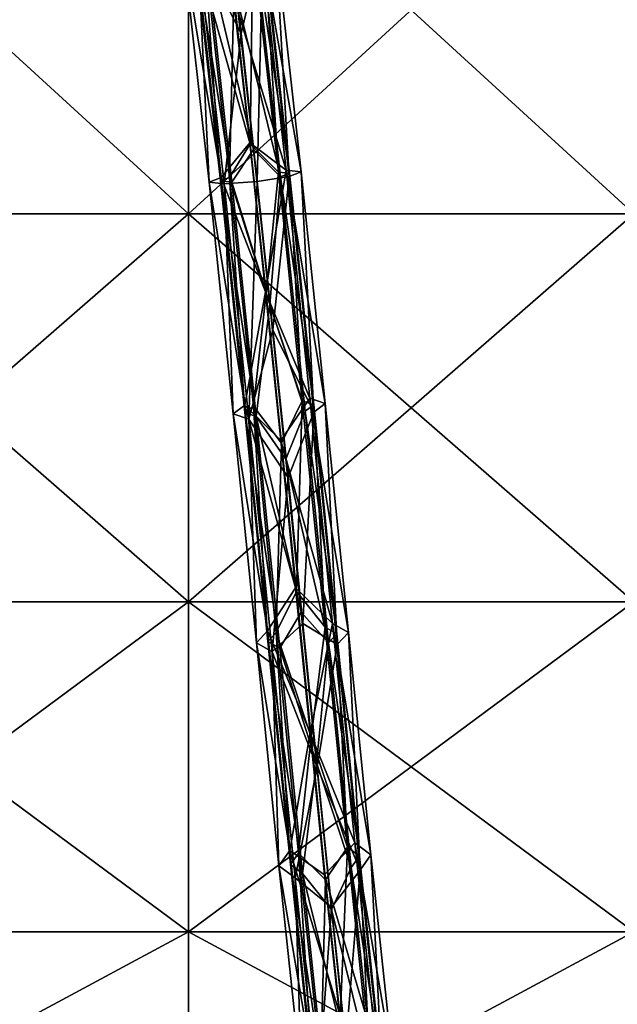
# Model space of a CAD drawing. Extents: x -1633 to 62, y -535 to 375.
# Tile 192 of 256: x -223 to -120, y -172 to -2. Entities that reach past the tile are written whole.
import ezdxf

# ---------------------------------------------------------------- set-up
doc = ezdxf.new("R2010")
doc.units = 0
doc.header["$LTSCALE"] = 33.374815
for name, color, linetype in [('409', 7, 'CONTINUOUS'), ('411', 7, 'CONTINUOUS'), ('45', 7, 'CONTINUOUS'), ('46', 7, 'CONTINUOUS'), ('47', 7, 'CONTINUOUS'), ('48', 7, 'CONTINUOUS')]:
    doc.layers.add(name, color=color, linetype=linetype)

msp = doc.modelspace()

# ---------------------------------------------------------------- linework, layer by layer
at = {"layer": '409', "color": 7, "linetype": 'CONTINUOUS'}
for points in [[(-270.54, -35.2, -222.23), (-270.54, 35.2, -222.23), (-193.66, -35.2, -222.23), (-270.54, -35.2, -222.23)], [(-193.66, -35.2, -222.23), (-270.54, 35.2, -222.23), (-193.66, 35.2, -222.23), (-193.66, -35.2, -222.23)], [(-193.66, -35.2, -222.23), (-193.66, 35.2, -222.23), (-116.77, -35.2, -222.23), (-193.66, -35.2, -222.23)], [(-116.77, -35.2, -222.23), (-193.66, 35.2, -222.23), (-116.77, 35.2, -222.23), (-116.77, -35.2, -222.23)], [(-270.54, -102.15, -200.48), (-270.54, -35.2, -222.23), (-193.66, -102.15, -200.48), (-270.54, -102.15, -200.48)], [(-193.66, -102.15, -200.48), (-270.54, -35.2, -222.23), (-193.66, -35.2, -222.23), (-193.66, -102.15, -200.48)], [(-193.66, -102.15, -200.48), (-193.66, -35.2, -222.23), (-116.77, -102.15, -200.48), (-193.66, -102.15, -200.48)], [(-116.77, -102.15, -200.48), (-193.66, -35.2, -222.23), (-116.77, -35.2, -222.23), (-116.77, -102.15, -200.48)], [(-270.54, -159.1, -159.1), (-270.54, -102.15, -200.48), (-193.66, -159.1, -159.1), (-270.54, -159.1, -159.1)], [(-193.66, -159.1, -159.1), (-270.54, -102.15, -200.48), (-193.66, -102.15, -200.48), (-193.66, -159.1, -159.1)], [(-193.66, -159.1, -159.1), (-193.66, -102.15, -200.48), (-116.77, -159.1, -159.1), (-193.66, -159.1, -159.1)], [(-116.77, -159.1, -159.1), (-193.66, -102.15, -200.48), (-116.77, -102.15, -200.48), (-116.77, -159.1, -159.1)], [(-270.54, -159.1, 159.1), (-270.54, -200.48, 102.15), (-193.66, -159.1, 159.1), (-270.54, -159.1, 159.1)], [(-193.66, -159.1, 159.1), (-270.54, -200.48, 102.15), (-193.66, -200.48, 102.15), (-193.66, -159.1, 159.1)], [(-270.54, -200.48, -102.15), (-270.54, -159.1, -159.1), (-193.66, -200.48, -102.15), (-270.54, -200.48, -102.15)], [(-193.66, -200.48, -102.15), (-270.54, -159.1, -159.1), (-193.66, -159.1, -159.1), (-193.66, -200.48, -102.15)], [(-193.66, -159.1, 159.1), (-193.66, -200.48, 102.15), (-116.77, -159.1, 159.1), (-193.66, -159.1, 159.1)], [(-116.77, -159.1, 159.1), (-193.66, -200.48, 102.15), (-116.77, -200.48, 102.15), (-116.77, -159.1, 159.1)], [(-193.66, -200.48, -102.15), (-193.66, -159.1, -159.1), (-116.77, -200.48, -102.15), (-193.66, -200.48, -102.15)], [(-116.77, -200.48, -102.15), (-193.66, -159.1, -159.1), (-116.77, -159.1, -159.1), (-116.77, -200.48, -102.15)]]:
    msp.add_3dface(points, dxfattribs=at)
at = {"layer": '411', "color": 7, "linetype": 'CONTINUOUS'}
for points in [[(-270.54, 35.2, 222.23), (-270.54, -35.2, 222.23), (-193.66, 35.2, 222.23), (-270.54, 35.2, 222.23)], [(-193.66, 35.2, 222.23), (-270.54, -35.2, 222.23), (-193.66, -35.2, 222.23), (-193.66, 35.2, 222.23)], [(-193.66, 35.2, 222.23), (-193.66, -35.2, 222.23), (-116.77, 35.2, 222.23), (-193.66, 35.2, 222.23)], [(-116.77, 35.2, 222.23), (-193.66, -35.2, 222.23), (-116.77, -35.2, 222.23), (-116.77, 35.2, 222.23)], [(-270.54, -35.2, 222.23), (-270.54, -102.15, 200.48), (-193.66, -35.2, 222.23), (-270.54, -35.2, 222.23)], [(-193.66, -35.2, 222.23), (-270.54, -102.15, 200.48), (-193.66, -102.15, 200.48), (-193.66, -35.2, 222.23)], [(-193.66, -35.2, 222.23), (-193.66, -102.15, 200.48), (-116.77, -35.2, 222.23), (-193.66, -35.2, 222.23)], [(-116.77, -35.2, 222.23), (-193.66, -102.15, 200.48), (-116.77, -102.15, 200.48), (-116.77, -35.2, 222.23)], [(-270.54, -159.1, 159.1), (-193.66, -159.1, 159.1), (-193.66, -102.15, 200.48), (-270.54, -159.1, 159.1)], [(-270.54, -102.15, 200.48), (-270.54, -159.1, 159.1), (-193.66, -102.15, 200.48), (-270.54, -102.15, 200.48)], [(-193.66, -159.1, 159.1), (-116.77, -159.1, 159.1), (-116.77, -102.15, 200.48), (-193.66, -159.1, 159.1)], [(-193.66, -102.15, 200.48), (-193.66, -159.1, 159.1), (-116.77, -102.15, 200.48), (-193.66, -102.15, 200.48)]]:
    msp.add_3dface(points, dxfattribs=at)
at = {"layer": '45', "color": 7, "linetype": 'CONTINUOUS'}
for points in [[(-184.56, -4.08, 363.17), (-180.78, 11.75, 360.57), (-187.5, 21.3, 362.63), (-184.56, -4.08, 363.17)], [(-181.15, 11.37, 349.26), (-176.78, -27.71, 347.82), (-185.91, 2.54, 347.25), (-181.15, 11.37, 349.26)], [(-181.76, -29.63, 361.6), (-180.78, 11.75, 360.57), (-184.56, -4.08, 363.17), (-181.76, -29.63, 361.6)], [(-176.26, -28.79, 359.08), (-180.78, 11.75, 360.57), (-181.76, -29.63, 361.6), (-176.26, -28.79, 359.08)], [(-178.63, 11.83, 354.82), (-174.19, -27.99, 353.37), (-181.15, 11.37, 349.26), (-178.63, 11.83, 354.82)], [(-181.15, 11.37, 349.26), (-174.19, -27.99, 353.37), (-176.78, -27.71, 347.82), (-181.15, 11.37, 349.26)], [(-180.78, 11.75, 360.57), (-176.26, -28.79, 359.08), (-178.63, 11.83, 354.82), (-180.78, 11.75, 360.57)], [(-178.63, 11.83, 354.82), (-176.26, -28.79, 359.08), (-174.19, -27.99, 353.37), (-178.63, 11.83, 354.82)], [(-185.91, 2.54, 347.25), (-176.78, -27.71, 347.82), (-183.07, -22.98, 346.17), (-185.91, 2.54, 347.25)], [(-183.07, -22.98, 346.17), (-176.78, -27.71, 347.82), (-180.34, -48.66, 342.95), (-183.07, -22.98, 346.17)], [(-179.07, -55.23, 358.03), (-176.26, -28.79, 359.08), (-181.76, -29.63, 361.6), (-179.07, -55.23, 358.03)], [(-176.78, -27.71, 347.82), (-172.68, -67.02, 341.42), (-180.34, -48.66, 342.95), (-176.78, -27.71, 347.82)], [(-172.02, -69.42, 352.47), (-176.26, -28.79, 359.08), (-179.07, -55.23, 358.03), (-172.02, -69.42, 352.47)], [(-174.19, -27.99, 353.37), (-170.02, -67.96, 346.86), (-176.78, -27.71, 347.82), (-174.19, -27.99, 353.37)], [(-176.78, -27.71, 347.82), (-170.02, -67.96, 346.86), (-172.68, -67.02, 341.42), (-176.78, -27.71, 347.82)], [(-176.26, -28.79, 359.08), (-172.02, -69.42, 352.47), (-174.19, -27.99, 353.37), (-176.26, -28.79, 359.08)], [(-174.19, -27.99, 353.37), (-172.02, -69.42, 352.47), (-170.02, -67.96, 346.86), (-174.19, -27.99, 353.37)], [(-180.34, -48.66, 342.95), (-172.68, -67.02, 341.42), (-177.71, -74.31, 337.66), (-180.34, -48.66, 342.95)], [(-176.46, -80.7, 352.53), (-172.02, -69.42, 352.47), (-179.07, -55.23, 358.03), (-176.46, -80.7, 352.53)], [(-172.68, -67.02, 341.42), (-168.76, -105.92, 330.4), (-177.71, -74.31, 337.66), (-172.68, -67.02, 341.42)], [(-170.02, -67.96, 346.86), (-166.04, -107.45, 335.67), (-172.68, -67.02, 341.42), (-170.02, -67.96, 346.86)], [(-172.68, -67.02, 341.42), (-166.04, -107.45, 335.67), (-168.76, -105.92, 330.4), (-172.68, -67.02, 341.42)], [(-173.91, -105.89, 345.2), (-172.02, -69.42, 352.47), (-176.46, -80.7, 352.53), (-173.91, -105.89, 345.2)], [(-167.97, -109.51, 341.11), (-172.02, -69.42, 352.47), (-173.91, -105.89, 345.2), (-167.97, -109.51, 341.11)], [(-172.02, -69.42, 352.47), (-167.97, -109.51, 341.11), (-170.02, -67.96, 346.86), (-172.02, -69.42, 352.47)], [(-170.02, -67.96, 346.86), (-167.97, -109.51, 341.11), (-166.04, -107.45, 335.67), (-170.02, -67.96, 346.86)], [(-177.71, -74.31, 337.66), (-168.76, -105.92, 330.4), (-175.15, -99.75, 330.41), (-177.71, -74.31, 337.66)], [(-175.15, -99.75, 330.41), (-168.76, -105.92, 330.4), (-172.64, -124.8, 321.3), (-175.15, -99.75, 330.41)], [(-171.42, -130.67, 336.13), (-167.97, -109.51, 341.11), (-173.91, -105.89, 345.2), (-171.42, -130.67, 336.13)], [(-168.76, -105.92, 330.4), (-164.94, -143.75, 315.1), (-172.64, -124.8, 321.3), (-168.76, -105.92, 330.4)], [(-166.04, -107.45, 335.67), (-162.15, -145.82, 320.15), (-168.76, -105.92, 330.4), (-166.04, -107.45, 335.67)], [(-168.76, -105.92, 330.4), (-162.15, -145.82, 320.15), (-164.94, -143.75, 315.1), (-168.76, -105.92, 330.4)], [(-167.97, -109.51, 341.11), (-164.02, -148.45, 325.37), (-166.04, -107.45, 335.67), (-167.97, -109.51, 341.11)], [(-166.04, -107.45, 335.67), (-164.02, -148.45, 325.37), (-162.15, -145.82, 320.15), (-166.04, -107.45, 335.67)], [(-164.02, -148.45, 325.37), (-167.97, -109.51, 341.11), (-171.42, -130.67, 336.13), (-164.02, -148.45, 325.37)], [(-172.64, -124.8, 321.3), (-164.94, -143.75, 315.1), (-170.14, -149.26, 310.41), (-172.64, -124.8, 321.3)], [(-168.94, -154.87, 325.41), (-164.02, -148.45, 325.37), (-171.42, -130.67, 336.13), (-168.94, -154.87, 325.41)], [(-164.94, -143.75, 315.1), (-161.11, -179.89, 295.89), (-170.14, -149.26, 310.41), (-164.94, -143.75, 315.1)], [(-162.15, -145.82, 320.15), (-158.27, -182.45, 300.67), (-164.94, -143.75, 315.1), (-162.15, -145.82, 320.15)], [(-164.94, -143.75, 315.1), (-158.27, -182.45, 300.67), (-161.11, -179.89, 295.89), (-164.94, -143.75, 315.1)], [(-164.02, -148.45, 325.37), (-160.08, -185.61, 305.6), (-162.15, -145.82, 320.15), (-164.02, -148.45, 325.37)], [(-162.15, -145.82, 320.15), (-160.08, -185.61, 305.6), (-158.27, -182.45, 300.67), (-162.15, -145.82, 320.15)], [(-170.14, -149.26, 310.41), (-161.11, -179.89, 295.89), (-167.64, -172.96, 297.85), (-170.14, -149.26, 310.41)], [(-166.46, -178.36, 313.12), (-164.02, -148.45, 325.37), (-168.94, -154.87, 325.41), (-166.46, -178.36, 313.12)], [(-160.08, -185.61, 305.6), (-164.02, -148.45, 325.37), (-166.46, -178.36, 313.12), (-160.08, -185.61, 305.6)]]:
    msp.add_3dface(points, dxfattribs=at)
at = {"layer": '46', "color": 7, "linetype": 'CONTINUOUS'}
for points in [[(-184.56, -4.08, 363.17), (-187.5, 21.3, 362.63), (-192, 10.45, 360.98), (-184.56, -4.08, 363.17)], [(-194.52, 10, 355.41), (-190.08, -29.75, 353.93), (-192, 10.45, 360.98), (-194.52, 10, 355.41)], [(-184.56, -4.08, 363.17), (-192, 10.45, 360.98), (-187.49, -30.03, 359.48), (-184.56, -4.08, 363.17)], [(-192, 10.45, 360.98), (-190.08, -29.75, 353.93), (-187.49, -30.03, 359.48), (-192, 10.45, 360.98)], [(-192.37, 10.08, 349.67), (-188.01, -28.95, 348.22), (-194.52, 10, 355.41), (-192.37, 10.08, 349.67)], [(-194.52, 10, 355.41), (-188.01, -28.95, 348.22), (-190.08, -29.75, 353.93), (-194.52, 10, 355.41)], [(-185.91, 2.54, 347.25), (-183.07, -22.98, 346.17), (-192.37, 10.08, 349.67), (-185.91, 2.54, 347.25)], [(-192.37, 10.08, 349.67), (-183.07, -22.98, 346.17), (-188.01, -28.95, 348.22), (-192.37, 10.08, 349.67)], [(-181.76, -29.63, 361.6), (-184.56, -4.08, 363.17), (-187.49, -30.03, 359.48), (-181.76, -29.63, 361.6)], [(-183.07, -22.98, 346.17), (-180.34, -48.66, 342.95), (-188.01, -28.95, 348.22), (-183.07, -22.98, 346.17)], [(-188.01, -28.95, 348.22), (-183.91, -68.25, 341.83), (-190.08, -29.75, 353.93), (-188.01, -28.95, 348.22)], [(-190.08, -29.75, 353.93), (-183.91, -68.25, 341.83), (-185.91, -69.71, 347.43), (-190.08, -29.75, 353.93)], [(-190.08, -29.75, 353.93), (-185.91, -69.71, 347.43), (-187.49, -30.03, 359.48), (-190.08, -29.75, 353.93)], [(-188.01, -28.95, 348.22), (-180.34, -48.66, 342.95), (-183.91, -68.25, 341.83), (-188.01, -28.95, 348.22)], [(-181.76, -29.63, 361.6), (-187.49, -30.03, 359.48), (-183.25, -70.65, 352.87), (-181.76, -29.63, 361.6)], [(-187.49, -30.03, 359.48), (-185.91, -69.71, 347.43), (-183.25, -70.65, 352.87), (-187.49, -30.03, 359.48)], [(-179.07, -55.23, 358.03), (-181.76, -29.63, 361.6), (-183.25, -70.65, 352.87), (-179.07, -55.23, 358.03)], [(-180.34, -48.66, 342.95), (-177.71, -74.31, 337.66), (-183.91, -68.25, 341.83), (-180.34, -48.66, 342.95)], [(-176.46, -80.7, 352.53), (-179.07, -55.23, 358.03), (-183.25, -70.65, 352.87), (-176.46, -80.7, 352.53)], [(-183.91, -68.25, 341.83), (-179.99, -107.18, 330.81), (-185.91, -69.71, 347.43), (-183.91, -68.25, 341.83)], [(-177.71, -74.31, 337.66), (-175.15, -99.75, 330.41), (-183.91, -68.25, 341.83), (-177.71, -74.31, 337.66)], [(-183.91, -68.25, 341.83), (-175.15, -99.75, 330.41), (-179.99, -107.18, 330.81), (-183.91, -68.25, 341.83)], [(-185.91, -69.71, 347.43), (-179.99, -107.18, 330.81), (-181.92, -109.24, 336.25), (-185.91, -69.71, 347.43)], [(-185.91, -69.71, 347.43), (-181.92, -109.24, 336.25), (-183.25, -70.65, 352.87), (-185.91, -69.71, 347.43)], [(-176.46, -80.7, 352.53), (-183.25, -70.65, 352.87), (-179.2, -110.78, 341.51), (-176.46, -80.7, 352.53)], [(-183.25, -70.65, 352.87), (-181.92, -109.24, 336.25), (-179.2, -110.78, 341.51), (-183.25, -70.65, 352.87)], [(-173.91, -105.89, 345.2), (-176.46, -80.7, 352.53), (-179.2, -110.78, 341.51), (-173.91, -105.89, 345.2)], [(-175.15, -99.75, 330.41), (-172.64, -124.8, 321.3), (-179.99, -107.18, 330.81), (-175.15, -99.75, 330.41)], [(-171.42, -130.67, 336.13), (-173.91, -105.89, 345.2), (-179.2, -110.78, 341.51), (-171.42, -130.67, 336.13)], [(-179.99, -107.18, 330.81), (-176.15, -145.09, 315.49), (-181.92, -109.24, 336.25), (-179.99, -107.18, 330.81)], [(-179.99, -107.18, 330.81), (-172.64, -124.8, 321.3), (-176.15, -145.09, 315.49), (-179.99, -107.18, 330.81)], [(-181.92, -109.24, 336.25), (-176.15, -145.09, 315.49), (-178.03, -147.72, 320.71), (-181.92, -109.24, 336.25)], [(-181.92, -109.24, 336.25), (-178.03, -147.72, 320.71), (-179.2, -110.78, 341.51), (-181.92, -109.24, 336.25)], [(-171.42, -130.67, 336.13), (-179.2, -110.78, 341.51), (-175.24, -149.79, 325.76), (-171.42, -130.67, 336.13)], [(-179.2, -110.78, 341.51), (-178.03, -147.72, 320.71), (-175.24, -149.79, 325.76), (-179.2, -110.78, 341.51)], [(-172.64, -124.8, 321.3), (-170.14, -149.26, 310.41), (-176.15, -145.09, 315.49), (-172.64, -124.8, 321.3)], [(-168.94, -154.87, 325.41), (-171.42, -130.67, 336.13), (-175.24, -149.79, 325.76), (-168.94, -154.87, 325.41)], [(-176.15, -145.09, 315.49), (-172.32, -181.33, 296.23), (-178.03, -147.72, 320.71), (-176.15, -145.09, 315.49)], [(-170.14, -149.26, 310.41), (-167.64, -172.96, 297.85), (-176.15, -145.09, 315.49), (-170.14, -149.26, 310.41)], [(-176.15, -145.09, 315.49), (-167.64, -172.96, 297.85), (-172.32, -181.33, 296.23), (-176.15, -145.09, 315.49)], [(-178.03, -147.72, 320.71), (-172.32, -181.33, 296.23), (-174.13, -184.48, 301.16), (-178.03, -147.72, 320.71)], [(-178.03, -147.72, 320.71), (-174.13, -184.48, 301.16), (-175.24, -149.79, 325.76), (-178.03, -147.72, 320.71)], [(-168.94, -154.87, 325.41), (-175.24, -149.79, 325.76), (-171.29, -187.05, 305.95), (-168.94, -154.87, 325.41)], [(-175.24, -149.79, 325.76), (-174.13, -184.48, 301.16), (-171.29, -187.05, 305.95), (-175.24, -149.79, 325.76)], [(-166.46, -178.36, 313.12), (-168.94, -154.87, 325.41), (-171.29, -187.05, 305.95), (-166.46, -178.36, 313.12)]]:
    msp.add_3dface(points, dxfattribs=at)
at = {"layer": '47', "color": 7, "linetype": 'CONTINUOUS'}
for points in [[(-186.15, -29.74, 358.02), (-192.53, 10.23, 355.33), (-190.65, 10.57, 359.51), (-186.15, -29.74, 358.02)], [(-188.1, -29.53, 353.86), (-190.92, 10.29, 351.03), (-192.53, 10.23, 355.33), (-188.1, -29.53, 353.86)], [(-188.1, -29.53, 353.86), (-192.53, 10.23, 355.33), (-186.15, -29.74, 358.02), (-188.1, -29.53, 353.86)], [(-186.54, -28.93, 349.58), (-185.83, 2.55, 349.25), (-190.92, 10.29, 351.03), (-186.54, -28.93, 349.58)], [(-186.54, -28.93, 349.58), (-190.92, 10.29, 351.03), (-188.1, -29.53, 353.86), (-186.54, -28.93, 349.58)], [(-186.15, -29.74, 358.02), (-190.65, 10.57, 359.51), (-182.43, -24.09, 360.11), (-186.15, -29.74, 358.02)], [(-182.43, -24.09, 360.11), (-190.65, 10.57, 359.51), (-185.4, 2.62, 361.24), (-182.43, -24.09, 360.11)], [(-182.97, -23.14, 348.16), (-185.83, 2.55, 349.25), (-186.54, -28.93, 349.58), (-182.97, -23.14, 348.16)], [(-180.24, -48.97, 344.92), (-182.97, -23.14, 348.16), (-186.54, -28.93, 349.58), (-180.24, -48.97, 344.92)], [(-179.59, -50.87, 356.75), (-186.15, -29.74, 358.02), (-182.43, -24.09, 360.11), (-179.59, -50.87, 356.75)], [(-183.93, -69.49, 347.36), (-186.54, -28.93, 349.58), (-188.1, -29.53, 353.86), (-183.93, -69.49, 347.36)], [(-183.93, -69.49, 347.36), (-188.1, -29.53, 353.86), (-181.93, -70.2, 351.44), (-183.93, -69.49, 347.36)], [(-181.93, -70.2, 351.44), (-188.1, -29.53, 353.86), (-186.15, -29.74, 358.02), (-181.93, -70.2, 351.44)], [(-182.43, -68.4, 343.16), (-180.24, -48.97, 344.92), (-186.54, -28.93, 349.58), (-182.43, -68.4, 343.16)], [(-182.43, -68.4, 343.16), (-186.54, -28.93, 349.58), (-183.93, -69.49, 347.36), (-182.43, -68.4, 343.16)], [(-181.93, -70.2, 351.44), (-186.15, -29.74, 358.02), (-179.59, -50.87, 356.75), (-181.93, -70.2, 351.44)], [(-177.59, -74.77, 339.6), (-180.24, -48.97, 344.92), (-182.43, -68.4, 343.16), (-177.59, -74.77, 339.6)], [(-176.85, -77.56, 351.25), (-181.93, -70.2, 351.44), (-179.59, -50.87, 356.75), (-176.85, -77.56, 351.25)], [(-179.94, -109.02, 336.17), (-182.43, -68.4, 343.16), (-183.93, -69.49, 347.36), (-179.94, -109.02, 336.17)], [(-179.94, -109.02, 336.17), (-183.93, -69.49, 347.36), (-177.89, -110.17, 340.13), (-179.94, -109.02, 336.17)], [(-177.89, -110.17, 340.13), (-183.93, -69.49, 347.36), (-181.93, -70.2, 351.44), (-177.89, -110.17, 340.13)], [(-178.49, -107.47, 332.1), (-177.59, -74.77, 339.6), (-182.43, -68.4, 343.16), (-178.49, -107.47, 332.1)], [(-178.49, -107.47, 332.1), (-182.43, -68.4, 343.16), (-179.94, -109.02, 336.17), (-178.49, -107.47, 332.1)], [(-177.89, -110.17, 340.13), (-181.93, -70.2, 351.44), (-174.19, -103.97, 343.73), (-177.89, -110.17, 340.13)], [(-174.19, -103.97, 343.73), (-181.93, -70.2, 351.44), (-176.85, -77.56, 351.25), (-174.19, -103.97, 343.73)], [(-175.02, -100.36, 332.32), (-177.59, -74.77, 339.6), (-178.49, -107.47, 332.1), (-175.02, -100.36, 332.32)], [(-172.49, -125.53, 323.15), (-175.02, -100.36, 332.32), (-178.49, -107.47, 332.1), (-172.49, -125.53, 323.15)], [(-171.57, -129.94, 334.28), (-177.89, -110.17, 340.13), (-174.19, -103.97, 343.73), (-171.57, -129.94, 334.28)], [(-176.04, -147.48, 320.64), (-178.49, -107.47, 332.1), (-179.94, -109.02, 336.17), (-176.04, -147.48, 320.64)], [(-174.64, -145.51, 316.73), (-172.49, -125.53, 323.15), (-178.49, -107.47, 332.1), (-174.64, -145.51, 316.73)], [(-174.64, -145.51, 316.73), (-178.49, -107.47, 332.1), (-176.04, -147.48, 320.64), (-174.64, -145.51, 316.73)], [(-176.04, -147.48, 320.64), (-179.94, -109.02, 336.17), (-173.95, -149.03, 324.43), (-176.04, -147.48, 320.64)], [(-173.95, -149.03, 324.43), (-179.94, -109.02, 336.17), (-177.89, -110.17, 340.13), (-173.95, -149.03, 324.43)], [(-173.95, -149.03, 324.43), (-177.89, -110.17, 340.13), (-171.57, -129.94, 334.28), (-173.95, -149.03, 324.43)], [(-169.98, -150.12, 312.21), (-172.49, -125.53, 323.15), (-174.64, -145.51, 316.73), (-169.98, -150.12, 312.21)], [(-168.98, -155.27, 323), (-173.95, -149.03, 324.43), (-171.57, -129.94, 334.28), (-168.98, -155.27, 323)], [(-172.15, -184.23, 301.1), (-174.64, -145.51, 316.73), (-176.04, -147.48, 320.64), (-172.15, -184.23, 301.1)], [(-170.79, -181.86, 297.4), (-169.98, -150.12, 312.21), (-174.64, -145.51, 316.73), (-170.79, -181.86, 297.4)], [(-170.79, -181.86, 297.4), (-174.64, -145.51, 316.73), (-172.15, -184.23, 301.1), (-170.79, -181.86, 297.4)], [(-172.15, -184.23, 301.1), (-176.04, -147.48, 320.64), (-170.02, -186.15, 304.69), (-172.15, -184.23, 301.1)], [(-170.02, -186.15, 304.69), (-176.04, -147.48, 320.64), (-173.95, -149.03, 324.43), (-170.02, -186.15, 304.69)], [(-170.02, -186.15, 304.69), (-173.95, -149.03, 324.43), (-166.38, -179.8, 310), (-170.02, -186.15, 304.69)], [(-166.38, -179.8, 310), (-173.95, -149.03, 324.43), (-168.98, -155.27, 323), (-166.38, -179.8, 310)], [(-167.46, -173.93, 299.59), (-169.98, -150.12, 312.21), (-170.79, -181.86, 297.4), (-167.46, -173.93, 299.59)]]:
    msp.add_3dface(points, dxfattribs=at)
at = {"layer": '48', "color": 7, "linetype": 'CONTINUOUS'}
for points in [[(-185.83, 2.55, 349.25), (-182.97, -23.14, 348.16), (-182.51, 11.26, 350.72), (-185.83, 2.55, 349.25)], [(-177.73, -28.81, 357.72), (-185.4, 2.62, 361.24), (-182.23, 11.54, 359.2), (-177.73, -28.81, 357.72)], [(-182.97, -23.14, 348.16), (-178.12, -28, 349.28), (-182.51, 11.26, 350.72), (-182.97, -23.14, 348.16)], [(-178.12, -28, 349.28), (-180.62, 11.6, 354.9), (-182.51, 11.26, 350.72), (-178.12, -28, 349.28)], [(-176.18, -28.21, 353.44), (-182.23, 11.54, 359.2), (-180.62, 11.6, 354.9), (-176.18, -28.21, 353.44)], [(-177.73, -28.81, 357.72), (-182.23, 11.54, 359.2), (-176.18, -28.21, 353.44), (-177.73, -28.81, 357.72)], [(-176.18, -28.21, 353.44), (-180.62, 11.6, 354.9), (-178.12, -28, 349.28), (-176.18, -28.21, 353.44)], [(-182.43, -24.09, 360.11), (-185.4, 2.62, 361.24), (-177.73, -28.81, 357.72), (-182.43, -24.09, 360.11)], [(-182.97, -23.14, 348.16), (-180.24, -48.97, 344.92), (-178.12, -28, 349.28), (-182.97, -23.14, 348.16)], [(-179.59, -50.87, 356.75), (-182.43, -24.09, 360.11), (-177.73, -28.81, 357.72), (-179.59, -50.87, 356.75)], [(-180.24, -48.97, 344.92), (-174.01, -67.47, 342.85), (-178.12, -28, 349.28), (-180.24, -48.97, 344.92)], [(-173.51, -69.27, 351.14), (-179.59, -50.87, 356.75), (-177.73, -28.81, 357.72), (-173.51, -69.27, 351.14)], [(-174.01, -67.47, 342.85), (-176.18, -28.21, 353.44), (-178.12, -28, 349.28), (-174.01, -67.47, 342.85)], [(-172.01, -68.18, 346.93), (-177.73, -28.81, 357.72), (-176.18, -28.21, 353.44), (-172.01, -68.18, 346.93)], [(-173.51, -69.27, 351.14), (-177.73, -28.81, 357.72), (-172.01, -68.18, 346.93), (-173.51, -69.27, 351.14)], [(-172.01, -68.18, 346.93), (-176.18, -28.21, 353.44), (-174.01, -67.47, 342.85), (-172.01, -68.18, 346.93)], [(-180.24, -48.97, 344.92), (-177.59, -74.77, 339.6), (-174.01, -67.47, 342.85), (-180.24, -48.97, 344.92)], [(-176.85, -77.56, 351.25), (-179.59, -50.87, 356.75), (-173.51, -69.27, 351.14), (-176.85, -77.56, 351.25)], [(-177.59, -74.77, 339.6), (-175.02, -100.36, 332.32), (-174.01, -67.47, 342.85), (-177.59, -74.77, 339.6)], [(-175.02, -100.36, 332.32), (-170.07, -106.52, 331.79), (-174.01, -67.47, 342.85), (-175.02, -100.36, 332.32)], [(-170.07, -106.52, 331.79), (-172.01, -68.18, 346.93), (-174.01, -67.47, 342.85), (-170.07, -106.52, 331.79)], [(-169.47, -109.22, 339.82), (-176.85, -77.56, 351.25), (-173.51, -69.27, 351.14), (-169.47, -109.22, 339.82)], [(-168.02, -107.67, 335.74), (-173.51, -69.27, 351.14), (-172.01, -68.18, 346.93), (-168.02, -107.67, 335.74)], [(-169.47, -109.22, 339.82), (-173.51, -69.27, 351.14), (-168.02, -107.67, 335.74), (-169.47, -109.22, 339.82)], [(-168.02, -107.67, 335.74), (-172.01, -68.18, 346.93), (-170.07, -106.52, 331.79), (-168.02, -107.67, 335.74)], [(-174.19, -103.97, 343.73), (-176.85, -77.56, 351.25), (-169.47, -109.22, 339.82), (-174.19, -103.97, 343.73)], [(-175.02, -100.36, 332.32), (-172.49, -125.53, 323.15), (-170.07, -106.52, 331.79), (-175.02, -100.36, 332.32)], [(-171.57, -129.94, 334.28), (-174.19, -103.97, 343.73), (-169.47, -109.22, 339.82), (-171.57, -129.94, 334.28)], [(-172.49, -125.53, 323.15), (-166.22, -144.51, 316.44), (-170.07, -106.52, 331.79), (-172.49, -125.53, 323.15)], [(-166.22, -144.51, 316.44), (-168.02, -107.67, 335.74), (-170.07, -106.52, 331.79), (-166.22, -144.51, 316.44)], [(-164.13, -146.06, 320.22), (-169.47, -109.22, 339.82), (-168.02, -107.67, 335.74), (-164.13, -146.06, 320.22)], [(-164.13, -146.06, 320.22), (-168.02, -107.67, 335.74), (-166.22, -144.51, 316.44), (-164.13, -146.06, 320.22)], [(-165.54, -148.03, 324.13), (-171.57, -129.94, 334.28), (-169.47, -109.22, 339.82), (-165.54, -148.03, 324.13)], [(-165.54, -148.03, 324.13), (-169.47, -109.22, 339.82), (-164.13, -146.06, 320.22), (-165.54, -148.03, 324.13)], [(-172.49, -125.53, 323.15), (-169.98, -150.12, 312.21), (-166.22, -144.51, 316.44), (-172.49, -125.53, 323.15)], [(-168.98, -155.27, 323), (-171.57, -129.94, 334.28), (-165.54, -148.03, 324.13), (-168.98, -155.27, 323)], [(-169.98, -150.12, 312.21), (-167.46, -173.93, 299.59), (-166.22, -144.51, 316.44), (-169.98, -150.12, 312.21)], [(-167.46, -173.93, 299.59), (-162.38, -180.78, 297.14), (-166.22, -144.51, 316.44), (-167.46, -173.93, 299.59)], [(-162.38, -180.78, 297.14), (-164.13, -146.06, 320.22), (-166.22, -144.51, 316.44), (-162.38, -180.78, 297.14)], [(-160.25, -182.71, 300.73), (-165.54, -148.03, 324.13), (-164.13, -146.06, 320.22), (-160.25, -182.71, 300.73)], [(-160.25, -182.71, 300.73), (-164.13, -146.06, 320.22), (-162.38, -180.78, 297.14), (-160.25, -182.71, 300.73)], [(-161.61, -185.08, 304.43), (-168.98, -155.27, 323), (-165.54, -148.03, 324.13), (-161.61, -185.08, 304.43)], [(-161.61, -185.08, 304.43), (-165.54, -148.03, 324.13), (-160.25, -182.71, 300.73), (-161.61, -185.08, 304.43)], [(-166.38, -179.8, 310), (-168.98, -155.27, 323), (-161.61, -185.08, 304.43), (-166.38, -179.8, 310)]]:
    msp.add_3dface(points, dxfattribs=at)

doc.saveas('drawing.dxf')
